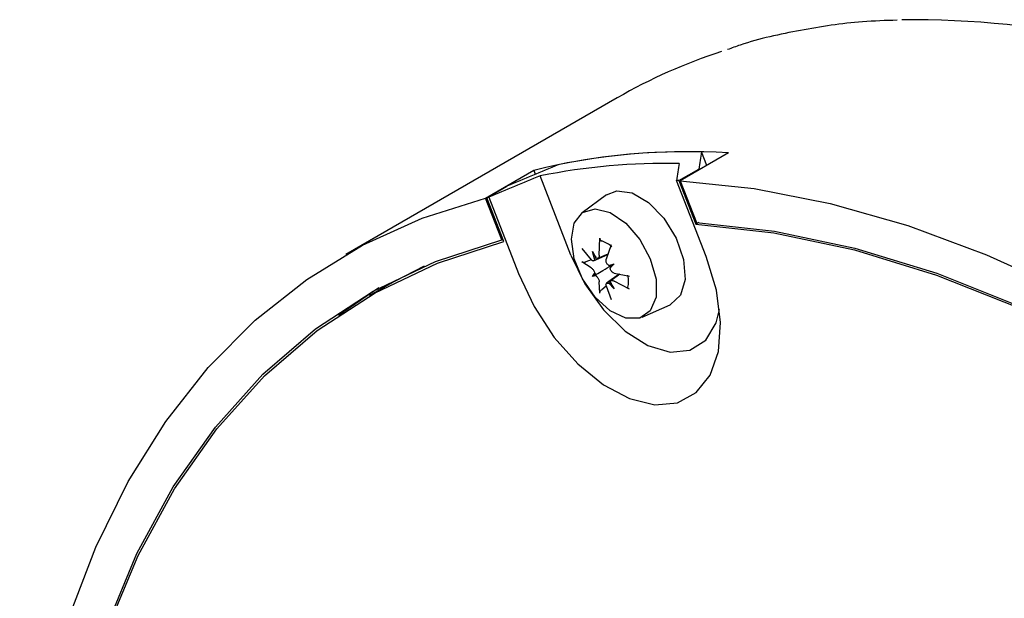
# Model space of a CAD drawing. Header units: inches. Extents: x 22.7 to 77.5, y 10.7 to 108.6.
# Tile 32 of 34: x 53.7 to 55.4, y 101.8 to 102.8. Entities that reach past the tile are written whole.
import ezdxf

# ---------------------------------------------------------------- set-up
doc = ezdxf.new("R2010")
doc.units = ezdxf.units.IN
doc.header["$MEASUREMENT"] = 0

msp = doc.modelspace()

# ---------------------------------------------------------------- linework, layer by layer
at = {"color": 7, "linetype": 'Continuous', "lineweight": 25}
for p, q in [((54.7056, 102.6603), (54.235, 102.3887)), ((54.8985, 102.565), (54.815, 102.5168)), ((54.8608, 102.5432), (54.8517, 102.5667)), ((54.4775, 102.4866), (54.561, 102.5348)), ((54.561, 102.5348), (54.5636, 102.5281)), ((54.6253, 102.388), (54.572, 102.5251)), ((54.8125, 102.5169), (54.8473, 102.537)), ((54.8478, 102.5357), (54.8473, 102.537)), ((54.4798, 102.4872), (54.5146, 102.5072)), ((54.8598, 102.3852), (54.8086, 102.5171)), ((54.8125, 102.5169), (54.8418, 102.4412)), ((54.815, 102.5168), (54.843, 102.4446)), ((54.6874, 102.4921), (54.6448, 102.4611)), ((54.5055, 102.4145), (54.4775, 102.4866)), ((54.5091, 102.4114), (54.4798, 102.4872)), ((54.4832, 102.488), (54.5343, 102.3561)), ((54.8474, 102.4444), (54.8418, 102.4412)), ((54.5055, 102.4145), (54.5075, 102.4156)), ((54.6746, 102.3877), (54.6757, 102.4173)), ((54.6954, 102.4059), (54.6865, 102.3808)), ((54.6444, 102.3992), (54.6606, 102.3796)), ((54.6628, 102.394), (54.669, 102.3828)), ((54.6666, 102.3814), (54.6628, 102.394)), ((54.6647, 102.3781), (54.6895, 102.389)), ((54.6722, 102.3824), (54.6899, 102.3902)), ((54.6606, 102.3658), (54.6444, 102.3764)), ((54.6605, 102.3795), (54.6513, 102.3762)), ((54.6911, 102.37), (54.7002, 102.3725)), ((54.7002, 102.3725), (54.6935, 102.3659)), ((54.6964, 102.3703), (54.7002, 102.3725)), ((54.6628, 102.3509), (54.6666, 102.3558)), ((54.6689, 102.3544), (54.6628, 102.3509)), ((54.7092, 102.3549), (54.6873, 102.3389)), ((54.7104, 102.3547), (54.6948, 102.3433)), ((54.7005, 102.3565), (54.7268, 102.3516)), ((54.3112, 102.3372), (54.2764, 102.3171)), ((54.669, 102.3517), (54.6628, 102.3509)), ((54.6757, 102.3221), (54.6746, 102.3415)), ((54.7002, 102.3293), (54.6911, 102.3389)), ((54.6935, 102.3403), (54.7002, 102.3293)), ((54.7268, 102.3289), (54.7005, 102.3427)), ((54.2926, 102.3308), (54.2223, 102.2833)), ((54.679, 102.3282), (54.6864, 102.3346)), ((54.6865, 102.3346), (54.6954, 102.3108)), ((54.7492, 102.2802), (54.7974, 102.3015))]:
    msp.add_line(p, q, dxfattribs=at)
at = {"color": 7, "linetype": 'Continuous', "lineweight": 25, "flags": 128}
for points in [[(54.815, 102.5168), (54.9434, 102.5034), (55.0751, 102.4774), (55.2096, 102.439), (55.3462, 102.3883), (55.4841, 102.3257), (55.6227, 102.2513), (55.7613, 102.1656), (55.8993, 102.069), (56.0358, 101.962), (56.1703, 101.8452), (56.3021, 101.719), (56.4304, 101.5842)], [(54.6874, 102.4921), (54.7048, 102.499), (54.7315, 102.4955), (54.7601, 102.479), (54.7868, 102.4516), (54.808, 102.4171), (54.8208, 102.3801), (54.8234, 102.3457), (54.8156, 102.3184), (54.7983, 102.302), (54.7974, 102.3015)], [(53.6698, 101.3374), (53.6884, 101.4853), (53.7167, 101.6258), (53.7545, 101.7581), (53.8017, 101.8815), (53.858, 101.9954), (53.923, 102.0993), (53.9966, 102.1927), (54.0783, 102.275), (54.1677, 102.3458), (54.2643, 102.4049), (54.3678, 102.4519), (54.4775, 102.4866)], [(54.6263, 102.4152), (54.6313, 102.4432), (54.6456, 102.4616), (54.6673, 102.468), (54.6934, 102.4615), (54.7205, 102.443), (54.7448, 102.4149), (54.7631, 102.3812), (54.773, 102.3462), (54.773, 102.3148), (54.7631, 102.2912), (54.7448, 102.2786), (54.7205, 102.2787), (54.6934, 102.2914), (54.6673, 102.3151), (54.6456, 102.3465), (54.6313, 102.3815), (54.6263, 102.4152)], [(54.8418, 102.4412), (54.9774, 102.4262), (55.1168, 102.3968), (55.2592, 102.3532), (55.4038, 102.2956), (55.5496, 102.2244), (55.6958, 102.14), (55.8417, 102.0428), (55.9862, 101.9335), (56.1286, 101.8127), (56.268, 101.6812), (56.4036, 101.5396)], [(54.843, 102.4446), (54.9784, 102.4295), (55.1176, 102.3999), (55.2598, 102.3563), (55.4041, 102.2987), (55.5497, 102.2275), (55.6957, 102.1432), (55.8413, 102.0463), (55.9856, 101.9373), (56.1278, 101.8168), (56.267, 101.6856), (56.4024, 101.5444)], [(53.7257, 101.3051), (53.7462, 101.4602), (53.7777, 101.6067), (53.82, 101.7436), (53.8728, 101.8703), (53.936, 101.9859), (54.009, 102.0898), (54.0914, 102.1813), (54.1829, 102.26), (54.2828, 102.3253), (54.3905, 102.3769), (54.5055, 102.4145)], [(53.7283, 101.3004), (53.7486, 101.4559), (53.78, 101.6027), (53.8222, 101.74), (53.8751, 101.867), (53.9383, 101.9828), (54.0114, 102.0869), (54.0941, 102.1785), (54.1857, 102.2572), (54.2859, 102.3225), (54.3939, 102.374), (54.5091, 102.4114)], [(54.6253, 102.388), (54.6497, 102.3379), (54.682, 102.2927), (54.7195, 102.2562), (54.759, 102.2311), (54.7975, 102.2197), (54.8318, 102.2228), (54.8592, 102.2401), (54.8773, 102.2703), (54.8832, 102.2935)], [(54.5343, 102.3561), (54.5616, 102.2986), (54.5966, 102.2452), (54.6376, 102.1992), (54.682, 102.1631), (54.7272, 102.1391), (54.7707, 102.1285), (54.81, 102.132), (54.8426, 102.1494), (54.8668, 102.1796), (54.8812, 102.221), (54.8848, 102.271), (54.8776, 102.3268), (54.8598, 102.3852)], [(54.3713, 102.3689), (54.3206, 102.3426), (54.3112, 102.3372)]]:
    msp.add_lwpolyline(points, dxfattribs=at)
at = {"color": 7, "linetype": 'Continuous', "lineweight": 25}
for centre, radius, start, end in [((55.2166, 101.186), 1.6099, 64.6227, 90.6258), ((55.1734, 101.8491), 0.9365, 107.835, 119.9699), ((54.8285, 101.4461), 1.121, 86.4163, 103.8027), ((54.8266, 101.4477), 1.1193, 88.715, 101.504), ((54.7917, 101.4278), 1.1191, 88.9013, 101.3177), ((54.7432, 101.2312), 1.2876, 86.9165, 87.0867), ((54.7225, 101.5161), 1.001, 103.8322, 104.0335), ((54.6634, 102.3652), 0.0496, 48.3143, 71.6911)]:
    msp.add_arc(centre, radius, start, end, dxfattribs=at)
for centre, major_axis, ratio, start_param, end_param in [((55.8496, 100.1159), (-0.8564, 2.7073), 0.201878, 0.379351, 0.404266), ((55.8496, 100.1159), (3.7024, 1.1712), 0.697911, 1.68843, 1.713344), ((55.8106, 100.0934), (-0.8564, 2.7073), 0.201878, 0.377218, 0.402128), ((55.8106, 100.0934), (3.7024, 1.1712), 0.697911, 1.686296, 1.711206), ((54.6561, 102.3818), (0.0124, 0.0064), 0.494889, 5.428453, 5.995758), ((54.6863, 102.3719), (0.0123, -0.0008), 0.140861, 5.131036, 5.698341), ((54.6928, 102.3607), (0.0055, 0.011), 0.140797, 0.584898, 1.152203), ((54.6561, 102.3545), (0.0127, -0.0003), 0.211199, 0.040533, 0.607837), ((54.6626, 102.3433), (0.0062, 0.0112), 0.211142, 5.675397, 6.242701), ((54.6863, 102.3296), (0.0117, 0.0075), 0.494884, 0.287436, 0.854741)]:
    msp.add_ellipse(centre, major_axis=major_axis, ratio=ratio, start_param=start_param, end_param=end_param, dxfattribs=at)
for points, knots in [([(55.1911, 102.795), (55.171, 102.7944), (55.1137, 102.7927), (55.0228, 102.7781), (54.9447, 102.7616), (54.9043, 102.7468), (54.897, 102.7441)], [0, 0, 0, 0, 0.195472, 0.556464, 0.920626, 1, 1, 1, 1]), ([(54.6757, 102.4173), (54.6757, 102.4167), (54.6757, 102.4154), (54.6763, 102.4139), (54.6773, 102.4128), (54.6783, 102.4124), (54.6789, 102.4123), (54.679, 102.4123)], [0, 0, 0, 0, 0.237307, 0.474635, 0.711503, 0.948307, 1, 1, 1, 1]), ([(54.6746, 102.3877), (54.6745, 102.3869), (54.6745, 102.3853), (54.6736, 102.3834), (54.6724, 102.3823), (54.6708, 102.382), (54.6696, 102.3825), (54.669, 102.3828)], [0, 0, 0, 0, 0.200311, 0.400695, 0.599075, 0.795234, 1, 1, 1, 1]), ([(54.6444, 102.3764), (54.6447, 102.3762), (54.6454, 102.3758), (54.6471, 102.3755), (54.649, 102.3756), (54.6504, 102.3759), (54.6511, 102.3762), (54.6513, 102.3762)], [0, 0, 0, 0, 0.237307, 0.474635, 0.711503, 0.948307, 1, 1, 1, 1]), ([(54.6666, 102.3814), (54.6665, 102.3807), (54.6662, 102.3794), (54.6652, 102.3782), (54.6639, 102.3777), (54.6622, 102.3781), (54.6611, 102.3791), (54.6606, 102.3796)], [0, 0, 0, 0, 0.195663, 0.391356, 0.586496, 0.782469, 1, 1, 1, 1]), ([(54.6689, 102.3544), (54.6728, 102.3566), (54.6822, 102.3621), (54.6912, 102.3672), (54.6964, 102.3703)], [0, 0, 0, 0, 0.413721, 1, 1, 1, 1]), ([(54.6911, 102.37), (54.6905, 102.3705), (54.6892, 102.3713), (54.6876, 102.3734), (54.6866, 102.3758), (54.6861, 102.3784), (54.6864, 102.38), (54.6865, 102.3808)], [0, 0, 0, 0, 0.195663, 0.391356, 0.586496, 0.782469, 1, 1, 1, 1]), ([(54.6606, 102.3658), (54.6611, 102.3654), (54.6622, 102.3647), (54.6638, 102.3628), (54.6651, 102.3606), (54.6662, 102.3581), (54.6665, 102.3566), (54.6666, 102.3558)], [0, 0, 0, 0, 0.200311, 0.400695, 0.599075, 0.795234, 1, 1, 1, 1]), ([(54.7005, 102.3565), (54.6998, 102.3567), (54.6984, 102.3572), (54.6964, 102.3589), (54.6948, 102.361), (54.6937, 102.3635), (54.6936, 102.365), (54.6935, 102.3659)], [0, 0, 0, 0, 0.200311, 0.400695, 0.599075, 0.795234, 1, 1, 1, 1]), ([(54.7238, 102.3531), (54.7244, 102.3493), (54.7254, 102.3417), (54.7243, 102.3354), (54.7237, 102.3323)], [0, 0, 0, 0, 0.501315, 1, 1, 1, 1]), ([(54.669, 102.3517), (54.6696, 102.3512), (54.6707, 102.3502), (54.6723, 102.3482), (54.6736, 102.3459), (54.6745, 102.3435), (54.6745, 102.3422), (54.6746, 102.3415)], [0, 0, 0, 0, 0.195663, 0.391356, 0.586496, 0.782469, 1, 1, 1, 1]), ([(54.6865, 102.3346), (54.6864, 102.3353), (54.6861, 102.3367), (54.6865, 102.3383), (54.6876, 102.3393), (54.6892, 102.3396), (54.6905, 102.3391), (54.6911, 102.3389)], [0, 0, 0, 0, 0.200311, 0.400695, 0.599075, 0.795234, 1, 1, 1, 1]), ([(54.6935, 102.3403), (54.6936, 102.3409), (54.6937, 102.3422), (54.6948, 102.3434), (54.6963, 102.344), (54.6983, 102.3438), (54.6998, 102.3431), (54.7005, 102.3427)], [0, 0, 0, 0, 0.195663, 0.391356, 0.586496, 0.782469, 1, 1, 1, 1]), ([(54.6757, 102.3221), (54.6757, 102.3226), (54.6757, 102.3234), (54.6763, 102.3249), (54.6773, 102.3265), (54.6783, 102.3276), (54.6789, 102.3281), (54.679, 102.3282)], [0, 0, 0, 0, 0.237307, 0.474635, 0.711503, 0.948307, 1, 1, 1, 1]), ([(54.7268, 102.3289), (54.7262, 102.3292), (54.7252, 102.3297), (54.7241, 102.331), (54.7239, 102.332), (54.7238, 102.3324)], [0, 0, 0, 0, 0.34047, 0.680971, 1, 1, 1, 1])]:
    msp.add_open_spline(points, degree=3, knots=knots, dxfattribs=at)

doc.saveas('drawing.dxf')
